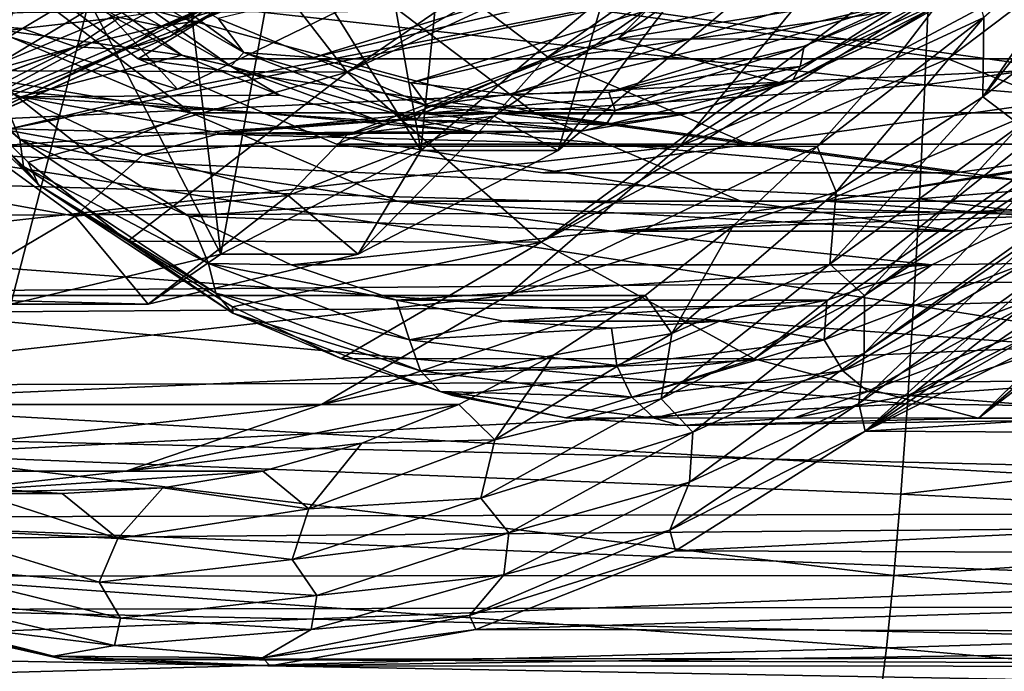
# Model space of a CAD drawing. Header units: metres. Extents: x -35 to 77, y -25 to 25.
# Tile 49 of 256: x 6.85 to 11.92, y -10.26 to -6.91. Entities that reach past the tile are written whole.
import ezdxf

# ---------------------------------------------------------------- set-up
doc = ezdxf.new("R2010")
doc.units = ezdxf.units.M
doc.layers.add('solid_500435', color=7, linetype='CONTINUOUS')

msp = doc.modelspace()

# ---------------------------------------------------------------- linework, layer by layer
at = {"layer": 'solid_500435'}
for points in [[(13.665568, -3.690135, 19.236486), (7.671561, -6.063261, 17.07761), (8.539442, -7.182155, 16.209728)], [(13.988875, -4.124352, 18.913179), (13.665568, -3.690135, 19.236486), (8.539442, -7.182155, 16.209728)], [(14.345761, -4.502263, 18.556293), (13.988875, -4.124352, 18.913179), (8.539442, -7.182155, 16.209728)], [(14.345761, -4.502263, 18.556293), (8.539442, -7.182155, 16.209728), (9.537924, -8.05647, 15.211246)], [(14.731354, -4.818725, 18.170702), (14.345761, -4.502263, 18.556293), (9.537924, -8.05647, 15.211246)], [(15.140409, -5.06944, 17.761646), (14.731354, -4.818725, 18.170702), (9.537924, -8.05647, 15.211246)], [(15.140409, -5.06944, 17.761646), (9.537924, -8.05647, 15.211246), (10.633005, -8.656431, 14.116166)], [(15.567363, -5.250994, 17.334692), (15.140409, -5.06944, 17.761646), (10.633005, -8.656431, 14.116166)], [(15.567363, -5.250994, 17.334692), (10.633005, -8.656431, 14.116166), (11.787394, -8.961608, 12.961778)], [(16.006365, -5.360897, 16.895691), (15.567363, -5.250994, 17.334692), (11.787394, -8.961608, 12.961778)], [(16.451439, -5.397654, 16.450615), (16.006365, -5.360897, 16.895691), (11.787394, -8.961608, 12.961778)], [(16.451439, -5.397654, 16.450615), (11.787394, -8.961608, 12.961778), (12.961778, -8.961608, 11.787394)], [(7.874338, -6.906338, 11.217978), (8.364614, -7.106058, 10.727701), (12.70681, -5.771944, 6.385507)], [(8.364614, -7.106058, 10.727701), (12.288467, -6.184945, 6.803849), (12.70681, -5.771944, 6.385507)], [(8.917477, -7.584536, 3.810879), (8.66117, -6.127062, 4.140747), (9.102146, -5.758979, 3.69977)], [(9.859471, -6.79199, 2.868884), (8.917477, -7.584536, 3.810879), (9.102146, -5.758979, 3.69977)], [(7.099227, -5.982743, 2.678226), (6.170841, -6.502062, 3.606613), (6.468142, -7.010126, 2.696939)], [(7.099227, -5.982743, 2.678226), (6.468142, -7.010126, 2.696939), (7.398963, -6.355296, 1.766119)], [(5.957819, -6.640654, 14.548711), (6.410392, -7.173887, 14.096138), (7.671561, -6.063261, 17.07761)], [(6.410392, -7.173887, 14.096138), (8.539442, -7.182155, 16.209728), (7.671561, -6.063261, 17.07761)], [(8.917477, -7.584536, 3.810879), (8.195419, -6.42784, 4.606497), (8.66117, -6.127062, 4.140747)], [(8.364614, -7.106058, 10.727701), (8.866435, -7.236356, 10.225882), (12.288467, -6.184945, 6.803849)], [(8.866435, -7.236356, 10.225882), (11.843283, -6.537571, 7.249033), (12.288467, -6.184945, 6.803849)], [(11.810893, -7.308887, 2.56373), (12.207591, -6.80899, 2.186698), (12.503442, -6.298947, 1.87196)], [(11.810893, -7.308887, 2.56373), (12.503442, -6.298947, 1.87196), (11.815972, -6.901597, 2.402537)], [(4.804241, -7.009261, 1.029823), (5.736353, -6.352725, 0.097711), (7.398963, -6.355296, 1.766119)], [(4.804241, -7.009261, 1.029823), (7.398963, -6.355296, 1.766119), (6.468142, -7.010126, 2.696939)], [(6.732934, -7.143819, -1.823141), (8.029797, -6.362051, -2.855451), (7.954376, -6.634862, -3.085109)], [(6.820203, -6.869081, -1.636953), (8.029797, -6.362051, -2.855451), (6.732934, -7.143819, -1.823141)], [(11.764783, -6.716691, 7.044691), (9.92952, -7.009844, 6.15727), (10.860311, -6.354858, 5.226478)], [(10.501609, -6.449018, 4.785697), (10.860311, -6.354858, 5.226478), (9.92952, -7.009844, 6.15727)], [(11.629699, -7.113902, 7.462617), (7.462617, -7.113902, 11.629699), (6.521272, -6.402339, 12.571044)], [(8.642592, -6.402339, 14.692365), (6.521272, -6.402339, 12.571044), (7.462617, -7.113902, 11.629699)], [(12.571044, -6.402339, 6.521272), (11.629699, -7.113902, 7.462617), (6.521272, -6.402339, 12.571044)], [(8.642592, -6.402339, 14.692365), (7.462617, -7.113902, 11.629699), (9.583938, -7.113902, 13.751019)], [(7.888546, -8.118799, 4.839809), (7.70996, -6.658048, 5.091957), (8.195419, -6.42784, 4.606497)], [(8.917477, -7.584536, 3.810879), (7.888546, -8.118799, 4.839809), (8.195419, -6.42784, 4.606497)], [(8.642592, -6.402339, 14.692365), (9.583938, -7.113902, 13.751019), (14.692365, -6.402339, 8.642592)], [(9.583938, -7.113902, 13.751019), (13.751019, -7.113902, 9.583938), (14.692365, -6.402339, 8.642592)], [(13.751019, -7.113902, 9.583938), (11.629699, -7.113902, 7.462617), (12.571044, -6.402339, 6.521272)], [(9.557061, -7.113506, 5.730245), (10.501609, -6.449018, 4.785697), (9.92952, -7.009844, 6.15727)], [(10.279143, -6.716716, 4.325996), (10.501609, -6.449018, 4.785697), (9.557061, -7.113506, 5.730245)], [(7.036937, -6.629664, 11.913959), (7.939859, -7.150553, 11.011036), (7.112658, -6.564641, 11.941838)], [(7.112658, -6.564641, 11.941838), (8.006724, -7.080422, 11.047772), (7.400376, -6.639123, 11.69194)], [(7.939859, -7.150553, 11.011036), (8.006724, -7.080422, 11.047772), (7.112658, -6.564641, 11.941838)], [(8.866435, -7.236356, 10.225882), (9.37484, -7.29596, 9.717477), (11.843283, -6.537571, 7.249033)], [(9.37484, -7.29596, 9.717477), (11.37571, -6.826291, 7.716607), (11.843283, -6.537571, 7.249033)], [(6.313483, -6.675554, -8.957006), (11.53743, -6.625401, -9.273106), (11.511964, -7.247039, -8.762057)], [(6.595133, -7.368633, -2.04276), (7.954376, -6.634862, -3.085109), (7.818105, -6.850922, -3.345119)], [(6.732934, -7.143819, -1.823141), (7.954376, -6.634862, -3.085109), (6.595133, -7.368633, -2.04276)], [(6.803027, -7.474083, 5.924895), (10.250948, -7.56313, 2.476974), (11.038684, -6.611057, 1.689238)], [(7.665901, -7.26987, 5.062021), (6.803027, -7.474083, 5.924895), (11.038684, -6.611057, 1.689238)], [(7.036937, -6.629664, 11.913959), (7.200137, -6.821008, 11.609337), (7.687142, -7.095572, 11.122332)], [(7.036937, -6.629664, 11.913959), (7.687142, -7.095572, 11.122332), (7.939859, -7.150553, 11.011036)], [(8.493095, -6.868742, 4.234827), (7.665901, -7.26987, 5.062021), (11.038684, -6.611057, 1.689238)], [(11.038684, -6.611057, 1.689238), (10.250948, -7.56313, 2.476974), (11.746068, -6.611448, 2.396068)], [(10.250948, -7.56313, 2.476974), (11.364861, -7.109796, 2.777276), (11.746068, -6.611448, 2.396068)], [(11.746068, -6.611448, 2.396068), (11.364861, -7.109796, 2.777276), (11.815972, -6.901597, 2.402537)], [(11.511964, -7.247039, -8.762057), (11.53743, -6.625401, -9.273106), (15.099492, -6.746792, -9.311017)], [(6.853771, -7.526922, 12.999477), (5.97624, -6.657953, 13.877007), (6.728891, -7.220842, 13.070532)], [(5.979187, -6.782321, 14.027538), (5.97624, -6.657953, 13.877007), (6.853771, -7.526922, 12.999477)], [(6.270521, -6.775499, 13.528902), (6.756907, -6.651693, 13.042517), (7.734817, -7.390964, 12.064607)], [(6.289052, -7.590722, -8.162577), (6.313483, -6.675554, -8.957006), (11.511964, -7.247039, -8.762057)], [(7.115412, -6.664627, 4.728626), (6.323467, -6.851518, 5.520571), (7.665901, -7.26987, 5.062021)], [(9.502584, -7.390964, 13.832374), (7.734817, -7.390964, 12.064607), (6.756907, -6.651693, 13.042517)], [(8.524673, -6.651693, 14.810284), (9.502584, -7.390964, 13.832374), (6.756907, -6.651693, 13.042517)], [(7.115412, -6.664627, 4.728626), (7.665901, -7.26987, 5.062021), (8.493095, -6.868742, 4.234827)], [(7.888546, -8.118799, 4.839809), (7.210089, -6.815162, 5.591827), (7.70996, -6.658048, 5.091957)], [(8.006724, -7.080422, 11.047772), (7.874338, -6.906338, 11.217978), (7.400376, -6.639123, 11.69194)], [(8.524673, -6.651693, 14.810284), (14.810284, -6.651693, 8.524673), (13.832374, -7.390964, 9.502584)], [(8.524673, -6.651693, 14.810284), (13.832374, -7.390964, 9.502584), (9.502584, -7.390964, 13.832374)], [(10.870173, -7.152188, 8.184324), (11.776601, -6.681533, 7.277896), (10.890328, -7.048291, 8.201988)], [(11.747076, -6.747713, 7.203819), (11.776601, -6.681533, 7.277896), (10.870173, -7.152188, 8.184324)], [(11.776601, -6.681533, 7.277896), (11.37571, -6.826291, 7.716607), (10.890328, -7.048291, 8.201988)], [(8.15628, -6.733443, -3.771424), (7.776865, -6.918129, -3.90987), (7.943395, -6.822155, -3.634964)], [(8.15628, -6.733443, -3.771424), (8.011873, -6.821364, -4.073394), (7.776865, -6.918129, -3.90987)], [(9.295388, -7.408786, 5.309752), (9.624584, -7.584535, 4.517984), (10.279143, -6.716716, 4.325996)], [(9.295388, -7.408786, 5.309752), (10.279143, -6.716716, 4.325996), (9.557061, -7.113506, 5.730245)], [(10.279143, -6.716716, 4.325996), (9.624584, -7.584535, 4.517984), (10.566579, -6.791989, 3.57599)], [(11.764783, -6.716691, 7.044691), (11.284395, -7.013316, 7.525078), (9.92952, -7.009844, 6.15727)], [(11.747076, -6.747713, 7.203819), (11.284395, -7.013316, 7.525078), (11.764783, -6.716691, 7.044691)], [(20.849007, -6.758882, 35.719536), (1.819504, -6.894283, 16.565273), (2.194842, -7.636668, 16.189934)], [(21.604986, -8.186271, 34.963554), (20.849007, -6.758882, 35.719536), (2.194842, -7.636668, 16.189934)], [(6.868108, -6.956845, -4.374079), (4.597983, -6.77866, -4.483124), (4.562547, -7.29122, -3.568629)], [(6.868108, -6.956845, -4.374079), (7.14813, -6.786874, -4.663609), (4.597983, -6.77866, -4.483124)], [(6.87311, -7.667522, 13.133615), (5.979187, -6.782321, 14.027538), (6.853771, -7.526922, 12.999477)], [(6.044778, -6.865359, 14.191667), (5.979187, -6.782321, 14.027538), (6.87311, -7.667522, 13.133615)], [(6.728891, -7.220842, 13.070532), (6.270521, -6.775499, 13.528902), (7.734817, -7.390964, 12.064607)], [(7.36702, -6.901286, -4.435395), (7.14813, -6.786874, -4.663609), (6.868108, -6.956845, -4.374079)], [(10.83167, -7.22303, 8.119226), (11.284395, -7.013316, 7.525078), (11.747076, -6.747713, 7.203819)], [(10.83167, -7.22303, 8.119226), (11.747076, -6.747713, 7.203819), (10.870173, -7.152188, 8.184324)], [(11.511964, -7.247039, -8.762057), (15.099492, -6.746792, -9.311017), (15.061242, -7.543783, -8.619452)], [(7.687142, -7.095572, 11.122332), (7.200137, -6.821008, 11.609337), (5.871748, -6.842122, 10.21504)], [(6.807717, -8.376587, 5.920639), (6.701398, -6.897429, 6.100519), (7.210089, -6.815162, 5.591827)], [(7.888546, -8.118799, 4.839809), (6.807717, -8.376587, 5.920639), (7.210089, -6.815162, 5.591827)], [(7.840817, -6.834031, -4.373974), (7.36702, -6.901286, -4.435395), (7.581483, -6.944952, -4.181202)], [(8.011873, -6.821364, -4.073394), (7.581483, -6.944952, -4.181202), (7.776865, -6.918129, -3.90987)], [(8.011873, -6.821364, -4.073394), (7.840817, -6.834031, -4.373974), (7.581483, -6.944952, -4.181202)], [(7.943395, -6.822155, -3.634964), (7.629029, -6.997472, -3.620128), (7.818105, -6.850922, -3.345119)], [(7.943395, -6.822155, -3.634964), (7.776865, -6.918129, -3.90987), (7.629029, -6.997472, -3.620128)], [(9.624584, -7.584535, 4.517984), (8.917477, -7.584536, 3.810879), (9.859471, -6.79199, 2.868884)], [(9.37484, -7.29596, 9.717477), (9.884889, -7.284297, 9.207428), (11.37571, -6.826291, 7.716607)], [(10.566579, -6.791989, 3.57599), (9.624584, -7.584535, 4.517984), (9.859471, -6.79199, 2.868884)], [(9.884889, -7.284297, 9.207428), (10.890328, -7.048291, 8.201988), (11.37571, -6.826291, 7.716607)], [(11.810893, -7.308887, 2.56373), (12.063805, -7.114315, 2.380436), (12.207591, -6.80899, 2.186698)], [(2.407862, -6.888983, 13.141398), (13.002639, -6.856255, 23.778006), (13.76832, -7.895359, 23.012325)], [(3.181522, -7.929011, 12.367739), (2.407862, -6.888983, 13.141398), (13.76832, -7.895359, 23.012325)], [(7.687142, -7.095572, 11.122332), (5.871748, -6.842122, 10.21504), (6.857433, -7.309938, 9.229357)], [(6.440135, -7.417723, 8.847172), (6.857433, -7.309938, 9.229357), (5.871748, -6.842122, 10.21504)], [(6.949645, -7.761397, 13.286799), (6.410392, -7.173887, 14.096138), (6.044778, -6.865359, 14.191667)], [(6.949645, -7.761397, 13.286799), (6.044778, -6.865359, 14.191667), (6.87311, -7.667522, 13.133615)], [(6.323467, -6.851518, 5.520571), (6.803027, -7.474083, 5.924895), (7.665901, -7.26987, 5.062021)], [(6.414012, -7.531754, -2.284317), (7.818105, -6.850922, -3.345119), (7.629029, -6.997472, -3.620128)], [(6.595133, -7.368633, -2.04276), (7.818105, -6.850922, -3.345119), (6.414012, -7.531754, -2.284317)], [(7.36702, -6.901286, -4.435395), (6.868108, -6.956845, -4.374079), (7.13958, -7.052046, -4.15026)], [(7.581483, -6.944952, -4.181202), (7.36702, -6.901286, -4.435395), (7.13958, -7.052046, -4.15026)], [(7.776865, -6.918129, -3.90987), (7.398314, -7.06586, -3.893897), (7.629029, -6.997472, -3.620128)], [(7.776865, -6.918129, -3.90987), (7.581483, -6.944952, -4.181202), (7.398314, -7.06586, -3.893897)], [(8.006724, -7.080422, 11.047772), (8.364614, -7.106058, 10.727701), (7.874338, -6.906338, 11.217978)], [(10.95718, -7.564309, 3.184956), (11.055196, -7.797276, 3.163313), (11.815972, -6.901597, 2.402537)], [(11.364861, -7.109796, 2.777276), (10.95718, -7.564309, 3.184956), (11.815972, -6.901597, 2.402537)], [(11.810893, -7.308887, 2.56373), (11.815972, -6.901597, 2.402537), (11.055196, -7.797276, 3.163313)], [(6.3462, -7.274447, -3.759634), (6.868108, -6.956845, -4.374079), (4.562547, -7.29122, -3.568629)], [(7.13958, -7.052046, -4.15026), (6.868108, -6.956845, -4.374079), (6.3462, -7.274447, -3.759634)], [(7.581483, -6.944952, -4.181202), (7.13958, -7.052046, -4.15026), (7.398314, -7.06586, -3.893897)], [(6.199053, -7.624648, -2.535166), (7.629029, -6.997472, -3.620128), (7.398314, -7.06586, -3.893897)], [(6.414012, -7.531754, -2.284317), (7.629029, -6.997472, -3.620128), (6.199053, -7.624648, -2.535166)], [(10.785665, -7.24142, 8.023809), (8.925899, -7.39552, 7.160892), (9.92952, -7.009844, 6.15727)], [(9.557061, -7.113506, 5.730245), (9.92952, -7.009844, 6.15727), (8.925899, -7.39552, 7.160892)], [(11.284395, -7.013316, 7.525078), (10.785665, -7.24142, 8.023809), (9.92952, -7.009844, 6.15727)], [(10.83167, -7.22303, 8.119226), (10.785665, -7.24142, 8.023809), (11.284395, -7.013316, 7.525078)], [(7.13958, -7.052046, -4.15026), (5.787712, -7.552107, -3.099658), (5.715755, -7.583453, -3.014545)], [(5.961504, -7.64245, -2.782181), (7.13958, -7.052046, -4.15026), (5.715755, -7.583453, -3.014545)], [(7.13958, -7.052046, -4.15026), (6.3462, -7.274447, -3.759634), (5.787712, -7.552107, -3.099658)], [(5.961504, -7.64245, -2.782181), (7.398314, -7.06586, -3.893897), (7.13958, -7.052046, -4.15026)], [(6.199053, -7.624648, -2.535166), (7.398314, -7.06586, -3.893897), (5.961504, -7.64245, -2.782181)], [(7.939859, -7.150553, 11.011036), (8.895087, -7.427939, 10.055808), (8.006724, -7.080422, 11.047772)], [(8.006724, -7.080422, 11.047772), (8.952584, -7.355087, 10.101912), (8.364614, -7.106058, 10.727701)], [(8.895087, -7.427939, 10.055808), (8.952584, -7.355087, 10.101912), (8.006724, -7.080422, 11.047772)], [(9.884889, -7.284297, 9.207428), (10.391738, -7.20147, 8.700579), (10.890328, -7.048291, 8.201988)], [(10.870173, -7.152188, 8.184324), (10.890328, -7.048291, 8.201988), (10.391738, -7.20147, 8.700579)], [(8.190842, -7.300759, 10.618631), (7.687142, -7.095572, 11.122332), (6.857433, -7.309938, 9.229357)], [(10.608313, -7.552061, 8.484004), (8.484004, -7.552061, 10.608313), (7.462617, -7.113902, 11.629699)], [(9.583938, -7.113902, 13.751019), (7.462617, -7.113902, 11.629699), (8.484004, -7.552061, 10.608313)], [(11.629699, -7.113902, 7.462617), (10.608313, -7.552061, 8.484004), (7.462617, -7.113902, 11.629699)], [(7.939859, -7.150553, 11.011036), (7.687142, -7.095572, 11.122332), (8.190842, -7.300759, 10.618631)], [(8.952584, -7.355087, 10.101912), (8.866435, -7.236356, 10.225882), (8.364614, -7.106058, 10.727701)], [(9.583938, -7.113902, 13.751019), (8.484004, -7.552061, 10.608313), (10.605324, -7.552061, 12.729633)], [(8.538997, -7.504626, 6.74831), (9.557061, -7.113506, 5.730245), (8.925899, -7.39552, 7.160892)], [(9.295388, -7.408786, 5.309752), (9.557061, -7.113506, 5.730245), (8.538997, -7.504626, 6.74831)], [(9.583938, -7.113902, 13.751019), (10.605324, -7.552061, 12.729633), (13.751019, -7.113902, 9.583938)], [(10.250948, -7.56313, 2.476974), (10.95718, -7.564309, 3.184956), (11.364861, -7.109796, 2.777276)], [(10.605324, -7.552061, 12.729633), (12.729633, -7.552061, 10.605324), (13.751019, -7.113902, 9.583938)], [(12.729633, -7.552061, 10.605324), (10.608313, -7.552061, 8.484004), (11.629699, -7.113902, 7.462617)], [(12.729633, -7.552061, 10.605324), (11.629699, -7.113902, 7.462617), (13.751019, -7.113902, 9.583938)], [(11.810893, -7.308887, 2.56373), (12.003117, -7.45504, 2.596484), (12.063805, -7.114315, 2.380436)], [(6.410392, -7.173887, 14.096138), (6.895981, -7.645737, 13.610549), (8.539442, -7.182155, 16.209728)], [(6.949645, -7.761397, 13.286799), (6.895981, -7.645737, 13.610549), (6.410392, -7.173887, 14.096138)], [(6.895981, -7.645737, 13.610549), (7.410396, -8.052093, 13.096134), (8.539442, -7.182155, 16.209728)], [(7.410396, -8.052093, 13.096134), (9.537924, -8.05647, 15.211246), (8.539442, -7.182155, 16.209728)], [(7.939859, -7.150553, 11.011036), (8.190842, -7.300759, 10.618631), (8.706353, -7.434613, 10.103121)], [(7.939859, -7.150553, 11.011036), (8.706353, -7.434613, 10.103121), (8.895087, -7.427939, 10.055808)], [(9.918026, -7.379284, 9.136471), (10.870173, -7.152188, 8.184324), (10.391738, -7.20147, 8.700579)], [(10.83167, -7.22303, 8.119226), (10.870173, -7.152188, 8.184324), (9.918026, -7.379284, 9.136471)], [(6.289052, -7.590722, -8.162577), (11.511964, -7.247039, -8.762057), (11.484149, -7.833437, -8.204967)], [(7.21459, -7.604606, 12.584834), (6.728891, -7.220842, 13.070532), (7.734817, -7.390964, 12.064607)], [(6.853771, -7.526922, 12.999477), (6.728891, -7.220842, 13.070532), (7.21459, -7.604606, 12.584834)], [(8.952584, -7.355087, 10.101912), (9.37484, -7.29596, 9.717477), (8.866435, -7.236356, 10.225882)], [(10.785665, -7.24142, 8.023809), (10.273458, -7.398781, 8.536016), (8.925899, -7.39552, 7.160892)], [(9.870091, -7.452375, 9.080804), (10.273458, -7.398781, 8.536016), (10.83167, -7.22303, 8.119226)], [(9.870091, -7.452375, 9.080804), (10.83167, -7.22303, 8.119226), (9.918026, -7.379284, 9.136471)], [(9.918026, -7.379284, 9.136471), (10.391738, -7.20147, 8.700579), (9.884889, -7.284297, 9.207428)], [(10.83167, -7.22303, 8.119226), (10.273458, -7.398781, 8.536016), (10.785665, -7.24142, 8.023809)], [(11.484149, -7.833437, -8.204967), (11.511964, -7.247039, -8.762057), (15.061242, -7.543783, -8.619452)], [(8.952584, -7.355087, 10.101912), (9.918026, -7.379284, 9.136471), (9.37484, -7.29596, 9.717477)], [(9.918026, -7.379284, 9.136471), (9.884889, -7.284297, 9.207428), (9.37484, -7.29596, 9.717477)], [(6.440135, -7.417723, 8.847172), (7.486539, -7.607347, 7.800767), (6.857433, -7.309938, 9.229357)], [(8.706353, -7.434613, 10.103121), (8.190842, -7.300759, 10.618631), (6.857433, -7.309938, 9.229357)], [(8.706353, -7.434613, 10.103121), (6.857433, -7.309938, 9.229357), (7.888692, -7.496793, 8.198098)], [(7.486539, -7.607347, 7.800767), (7.888692, -7.496793, 8.198098), (6.857433, -7.309938, 9.229357)], [(11.022607, -8.170426, 3.352015), (12.003117, -7.45504, 2.596484), (11.810893, -7.308887, 2.56373)], [(11.022607, -8.170426, 3.352015), (11.810893, -7.308887, 2.56373), (11.055196, -7.797276, 3.163313)], [(7.21459, -7.604606, 12.584834), (7.734817, -7.390964, 12.064607), (8.796254, -7.846309, 11.003169)], [(10.564021, -7.846309, 12.770936), (8.796254, -7.846309, 11.003169), (7.734817, -7.390964, 12.064607)], [(9.502584, -7.390964, 13.832374), (10.564021, -7.846309, 12.770936), (7.734817, -7.390964, 12.064607)], [(9.752766, -7.483868, 9.056707), (7.888692, -7.496793, 8.198098), (8.925899, -7.39552, 7.160892)], [(8.538997, -7.504626, 6.74831), (8.925899, -7.39552, 7.160892), (7.888692, -7.496793, 8.198098)], [(8.895087, -7.427939, 10.055808), (9.870091, -7.452375, 9.080804), (8.952584, -7.355087, 10.101912)], [(10.273458, -7.398781, 8.536016), (9.752766, -7.483868, 9.056707), (8.925899, -7.39552, 7.160892)], [(9.870091, -7.452375, 9.080804), (9.918026, -7.379284, 9.136471), (8.952584, -7.355087, 10.101912)], [(9.502584, -7.390964, 13.832374), (13.832374, -7.390964, 9.502584), (12.770936, -7.846309, 10.564021)], [(9.502584, -7.390964, 13.832374), (12.770936, -7.846309, 10.564021), (10.564021, -7.846309, 12.770936)], [(9.870091, -7.452375, 9.080804), (9.752766, -7.483868, 9.056707), (10.273458, -7.398781, 8.536016)], [(12.584618, -7.604759, 7.214806), (11.003169, -7.846309, 8.796254), (12.064607, -7.390964, 7.734817)], [(13.832374, -7.390964, 9.502584), (12.064607, -7.390964, 7.734817), (11.003169, -7.846309, 8.796254)], [(12.770936, -7.846309, 10.564021), (13.832374, -7.390964, 9.502584), (11.003169, -7.846309, 8.796254)], [(6.049078, -7.725631, 8.556062), (7.138919, -7.923127, 7.46622), (6.440135, -7.417723, 8.847172)], [(7.138919, -7.923127, 7.46622), (7.486539, -7.607347, 7.800767), (6.440135, -7.417723, 8.847172)], [(9.228689, -7.495849, 9.580785), (8.706353, -7.434613, 10.103121), (7.888692, -7.496793, 8.198098)], [(8.235065, -7.816142, 6.370076), (8.595635, -8.118806, 5.546934), (9.295388, -7.408786, 5.309752)], [(8.235065, -7.816142, 6.370076), (9.295388, -7.408786, 5.309752), (8.538997, -7.504626, 6.74831)], [(9.295388, -7.408786, 5.309752), (8.595635, -8.118806, 5.546934), (9.624584, -7.584535, 4.517984)], [(8.895087, -7.427939, 10.055808), (8.706353, -7.434613, 10.103121), (9.228689, -7.495849, 9.580785)], [(8.895087, -7.427939, 10.055808), (9.228689, -7.495849, 9.580785), (9.752766, -7.483868, 9.056707)], [(8.895087, -7.427939, 10.055808), (9.752766, -7.483868, 9.056707), (9.870091, -7.452375, 9.080804)], [(6.803027, -7.474083, 5.924895), (2.476974, -7.56313, 10.250948), (10.250948, -7.56313, 2.476974)], [(7.486539, -7.607347, 7.800767), (8.538997, -7.504626, 6.74831), (7.888692, -7.496793, 8.198098)], [(9.752766, -7.483868, 9.056707), (9.228689, -7.495849, 9.580785), (7.888692, -7.496793, 8.198098)], [(11.2014, -8.331009, 3.399692), (12.003117, -7.45504, 2.596484), (11.022607, -8.170426, 3.352015)], [(11.2014, -8.331009, 3.399692), (12.013063, -7.743978, 2.818134), (12.003117, -7.45504, 2.596484)], [(6.853771, -7.526922, 12.999477), (7.21459, -7.604606, 12.584834), (7.723838, -7.923423, 12.075585)], [(7.824669, -8.167189, 12.02858), (6.853771, -7.526922, 12.999477), (7.723838, -7.923423, 12.075585)], [(6.87311, -7.667522, 13.133615), (6.853771, -7.526922, 12.999477), (7.824669, -8.167189, 12.02858)], [(8.235065, -7.816142, 6.370076), (8.538997, -7.504626, 6.74831), (7.486539, -7.607347, 7.800767)], [(11.484149, -7.833437, -8.204967), (15.061242, -7.543783, -8.619452), (15.018725, -8.27651, -7.852038)], [(10.250948, -7.56313, 2.476974), (2.476974, -7.56313, 10.250948), (3.363248, -8.331423, 9.364674)], [(10.250948, -7.56313, 2.476974), (3.363248, -8.331423, 9.364674), (9.364674, -8.331423, 3.363248)], [(6.261506, -8.418265, -7.269445), (6.289052, -7.590722, -8.162577), (11.454065, -8.381731, -7.603373)], [(6.289052, -7.590722, -8.162577), (11.484149, -7.833437, -8.204967), (11.454065, -8.381731, -7.603373)], [(8.595635, -8.118806, 5.546934), (7.888546, -8.118799, 4.839809), (8.917477, -7.584536, 3.810879)], [(10.608313, -7.552061, 8.484004), (9.546158, -7.7, 9.546158), (8.484004, -7.552061, 10.608313)], [(10.605324, -7.552061, 12.729633), (8.484004, -7.552061, 10.608313), (9.546158, -7.7, 9.546158)], [(9.624584, -7.584535, 4.517984), (8.595635, -8.118806, 5.546934), (8.917477, -7.584536, 3.810879)], [(10.250948, -7.56313, 2.476974), (9.364674, -8.331423, 3.363248), (10.95718, -7.564309, 3.184956)], [(9.364674, -8.331423, 3.363248), (10.52554, -7.972186, 3.616596), (10.95718, -7.564309, 3.184956)], [(11.667479, -7.7, 11.667479), (9.546158, -7.7, 9.546158), (10.608313, -7.552061, 8.484004)], [(10.605324, -7.552061, 12.729633), (9.546158, -7.7, 9.546158), (11.667479, -7.7, 11.667479)], [(10.95718, -7.564309, 3.184956), (10.52554, -7.972186, 3.616596), (11.055196, -7.797276, 3.163313)], [(10.605324, -7.552061, 12.729633), (11.667479, -7.7, 11.667479), (12.729633, -7.552061, 10.605324)], [(11.667479, -7.7, 11.667479), (10.608313, -7.552061, 8.484004), (12.729633, -7.552061, 10.605324)], [(21.604986, -8.186271, 34.963554), (2.194842, -7.636668, 16.189934), (2.607481, -8.338345, 15.777295)], [(6.949645, -7.761397, 13.286799), (7.410396, -8.052093, 13.096134), (6.895981, -7.645737, 13.610549)], [(7.138919, -7.923127, 7.46622), (8.235065, -7.816142, 6.370076), (7.486539, -7.607347, 7.800767)], [(7.723838, -7.923423, 12.075585), (7.21459, -7.604606, 12.584834), (8.796254, -7.846309, 11.003169)], [(12.584618, -7.604759, 7.214806), (12.07536, -7.923547, 7.724062), (11.003169, -7.846309, 8.796254)], [(7.862144, -8.319749, 12.144582), (6.87311, -7.667522, 13.133615), (7.824669, -8.167189, 12.02858)], [(6.949645, -7.761397, 13.286799), (6.87311, -7.667522, 13.133615), (7.862144, -8.319749, 12.144582)], [(6.049078, -7.725631, 8.556062), (6.418903, -8.34912, 7.723666), (7.138919, -7.923127, 7.46622)], [(11.2014, -8.331009, 3.399692), (12.020205, -7.792321, 2.86223), (12.013063, -7.743978, 2.818134)], [(7.950788, -8.42161, 12.285657), (7.410396, -8.052093, 13.096134), (6.949645, -7.761397, 13.286799)], [(7.950788, -8.42161, 12.285657), (6.949645, -7.761397, 13.286799), (7.862144, -8.319749, 12.144582)], [(10.52554, -7.972186, 3.616596), (10.210307, -8.526745, 4.008202), (11.055196, -7.797276, 3.163313)], [(11.022607, -8.170426, 3.352015), (11.055196, -7.797276, 3.163313), (10.210307, -8.526745, 4.008202)], [(11.198977, -8.627981, 3.685373), (12.059625, -8.011524, 3.103929), (12.020205, -7.792321, 2.86223)], [(11.198977, -8.627981, 3.685373), (12.020205, -7.792321, 2.86223), (11.2014, -8.331009, 3.399692)], [(7.138919, -7.923127, 7.46622), (7.514842, -8.376585, 6.627727), (8.235065, -7.816142, 6.370076)], [(8.235065, -7.816142, 6.370076), (7.514842, -8.376585, 6.627727), (8.595635, -8.118806, 5.546934)], [(7.723838, -7.923423, 12.075585), (8.796254, -7.846309, 11.003169), (9.899712, -7.999966, 9.899712)], [(11.667479, -7.999966, 11.667479), (9.899712, -7.999966, 9.899712), (8.796254, -7.846309, 11.003169)], [(10.564021, -7.846309, 12.770936), (11.667479, -7.999966, 11.667479), (8.796254, -7.846309, 11.003169)], [(12.07536, -7.923547, 7.724062), (9.899712, -7.999966, 9.899712), (11.003169, -7.846309, 8.796254)], [(12.770936, -7.846309, 10.564021), (11.003169, -7.846309, 8.796254), (9.899712, -7.999966, 9.899712)], [(11.667479, -7.999966, 11.667479), (12.770936, -7.846309, 10.564021), (9.899712, -7.999966, 9.899712)], [(10.564021, -7.846309, 12.770936), (12.770936, -7.846309, 10.564021), (11.667479, -7.999966, 11.667479)], [(11.454065, -8.381731, -7.603373), (11.484149, -7.833437, -8.204967), (15.018725, -8.27651, -7.852038)], [(3.181522, -7.929011, 12.367739), (13.76832, -7.895359, 23.012325), (14.633085, -8.765206, 22.14756)], [(4.054805, -8.797062, 11.494455), (3.181522, -7.929011, 12.367739), (14.633085, -8.765206, 22.14756)], [(7.138919, -7.923127, 7.46622), (6.418903, -8.34912, 7.723666), (7.514842, -8.376585, 6.627727)], [(8.25105, -8.173901, 11.548373), (7.723838, -7.923423, 12.075585), (9.899712, -7.999966, 9.899712)], [(7.824669, -8.167189, 12.02858), (7.723838, -7.923423, 12.075585), (8.25105, -8.173901, 11.548373)], [(12.07536, -7.923547, 7.724062), (11.548142, -8.173994, 8.251281), (9.899712, -7.999966, 9.899712)], [(12.02858, -8.167189, 7.824669), (11.548142, -8.173994, 8.251281), (12.07536, -7.923547, 7.724062)], [(11.548142, -8.173994, 8.251281), (8.25105, -8.173901, 11.548373), (9.899712, -7.999966, 9.899712)], [(9.364674, -8.331423, 3.363248), (10.072602, -8.330911, 4.069533), (10.52554, -7.972186, 3.616596)], [(10.52554, -7.972186, 3.616596), (10.072602, -8.330911, 4.069533), (10.210307, -8.526745, 4.008202)], [(7.410396, -8.052093, 13.096134), (7.949153, -8.389406, 12.557377), (9.537924, -8.05647, 15.211246)], [(7.950788, -8.42161, 12.285657), (7.949153, -8.389406, 12.557377), (7.410396, -8.052093, 13.096134)], [(7.949153, -8.389406, 12.557377), (8.507648, -8.654804, 11.998882), (9.537924, -8.05647, 15.211246)], [(8.507648, -8.654804, 11.998882), (10.633005, -8.656431, 14.116166), (9.537924, -8.05647, 15.211246)], [(11.172464, -8.887274, 4.034971), (12.104817, -8.219578, 3.444443), (12.065032, -8.039174, 3.140762)], [(11.172464, -8.887274, 4.034971), (12.065032, -8.039174, 3.140762), (11.198977, -8.627981, 3.685373)], [(11.198977, -8.627981, 3.685373), (12.065032, -8.039174, 3.140762), (12.059625, -8.011524, 3.103929)], [(7.514842, -8.376585, 6.627727), (6.807717, -8.376587, 5.920639), (7.888546, -8.118799, 4.839809)], [(8.595635, -8.118806, 5.546934), (7.514842, -8.376585, 6.627727), (7.888546, -8.118799, 4.839809)], [(21.604986, -8.186271, 34.963554), (2.607481, -8.338345, 15.777295), (3.055221, -8.995574, 15.329556)], [(22.495705, -9.445934, 34.072838), (21.604986, -8.186271, 34.963554), (3.055221, -8.995574, 15.329556)], [(7.824669, -8.167189, 12.02858), (8.25105, -8.173901, 11.548373), (8.792444, -8.354497, 11.006979)], [(8.859433, -8.5593, 10.993814), (7.824669, -8.167189, 12.02858), (8.792444, -8.354497, 11.006979)], [(7.862144, -8.319749, 12.144582), (7.824669, -8.167189, 12.02858), (8.859433, -8.5593, 10.993814)], [(11.548142, -8.173994, 8.251281), (8.792444, -8.354497, 11.006979), (8.25105, -8.173901, 11.548373)], [(11.548142, -8.173994, 8.251281), (11.006743, -8.35456, 8.79268), (8.792444, -8.354497, 11.006979)], [(10.155161, -8.863328, 4.219461), (11.022607, -8.170426, 3.352015), (10.210307, -8.526745, 4.008202)], [(11.2014, -8.331009, 3.399692), (11.022607, -8.170426, 3.352015), (10.155161, -8.863328, 4.219461)], [(12.02858, -8.167189, 7.824669), (10.993814, -8.5593, 8.859433), (11.548142, -8.173994, 8.251281)], [(11.090488, -8.719184, 8.916238), (10.993814, -8.5593, 8.859433), (12.02858, -8.167189, 7.824669)], [(10.993814, -8.5593, 8.859433), (11.006743, -8.35456, 8.79268), (11.548142, -8.173994, 8.251281)], [(12.144582, -8.319749, 7.862144), (11.090488, -8.719184, 8.916238), (12.02858, -8.167189, 7.824669)], [(11.172464, -8.887274, 4.034971), (11.204208, -9.029866, 4.345052), (12.104817, -8.219578, 3.444443)], [(11.204208, -9.029866, 4.345052), (12.128977, -8.30148, 3.626281), (12.104817, -8.219578, 3.444443)], [(11.204208, -9.029866, 4.345052), (22.645109, -8.297956, 14.135536), (12.408738, -8.431034, 4.164934)], [(11.204208, -9.029866, 4.345052), (21.74271, -9.087656, 15.037934), (22.645109, -8.297956, 14.135536)], [(11.204208, -9.029866, 4.345052), (12.178741, -8.369205, 3.809882), (12.128977, -8.30148, 3.626281)], [(11.454065, -8.381731, -7.603373), (15.018725, -8.27651, -7.852038), (14.972317, -8.938755, -7.015071)], [(9.364674, -8.331423, 3.363248), (3.363248, -8.331423, 9.364674), (4.321594, -8.892156, 8.406328)], [(9.364674, -8.331423, 3.363248), (4.321594, -8.892156, 8.406328), (8.406328, -8.892156, 4.321594)], [(7.514842, -8.376585, 6.627727), (6.418903, -8.34912, 7.723666), (6.807717, -8.376587, 5.920639)], [(8.916238, -8.719184, 11.090488), (7.862144, -8.319749, 12.144582), (8.859433, -8.5593, 10.993814)], [(7.950788, -8.42161, 12.285657), (7.862144, -8.319749, 12.144582), (8.916238, -8.719184, 11.090488)], [(8.406328, -8.892156, 4.321594), (9.60116, -8.638273, 4.540976), (10.072602, -8.330911, 4.069533)], [(9.364674, -8.331423, 3.363248), (8.406328, -8.892156, 4.321594), (10.072602, -8.330911, 4.069533)], [(11.006743, -8.35456, 8.79268), (9.343977, -8.463565, 10.455446), (8.792444, -8.354497, 11.006979)], [(8.859433, -8.5593, 10.993814), (8.792444, -8.354497, 11.006979), (9.343977, -8.463565, 10.455446)], [(11.006743, -8.35456, 8.79268), (10.455208, -8.463596, 9.344215), (9.343977, -8.463565, 10.455446)], [(10.072602, -8.330911, 4.069533), (9.60116, -8.638273, 4.540976), (10.210307, -8.526745, 4.008202)], [(10.3175, -9.03521, 4.283592), (11.2014, -8.331009, 3.399692), (10.155161, -8.863328, 4.219461)], [(11.198977, -8.627981, 3.685373), (11.2014, -8.331009, 3.399692), (10.3175, -9.03521, 4.283592)], [(10.993814, -8.5593, 8.859433), (10.455208, -8.463596, 9.344215), (11.006743, -8.35456, 8.79268)], [(11.218657, -8.825935, 9.017787), (11.090488, -8.719184, 8.916238), (12.144582, -8.319749, 7.862144)], [(12.285657, -8.42161, 7.950788), (11.218657, -8.825935, 9.017787), (12.144582, -8.319749, 7.862144)], [(6.261506, -8.418265, -7.269445), (11.454065, -8.381731, -7.603373), (11.421863, -8.889155, -6.960027)], [(7.950788, -8.42161, 12.285657), (8.507648, -8.654804, 11.998882), (7.949153, -8.389406, 12.557377)], [(11.204208, -9.029866, 4.345052), (12.267231, -8.416856, 3.9945), (12.178741, -8.369205, 3.809882)], [(11.421863, -8.889155, -6.960027), (11.454065, -8.381731, -7.603373), (14.972317, -8.938755, -7.015071)], [(6.231207, -9.148996, -6.288004), (6.261506, -8.418265, -7.269445), (11.421863, -8.889155, -6.960027)], [(9.017787, -8.825935, 11.218657), (8.507648, -8.654804, 11.998882), (7.950788, -8.42161, 12.285657)], [(9.017787, -8.825935, 11.218657), (7.950788, -8.42161, 12.285657), (8.916238, -8.719184, 11.090488)], [(11.204208, -9.029866, 4.345052), (12.408738, -8.431034, 4.164934), (12.267231, -8.416856, 3.9945)], [(12.285657, -8.42161, 7.950788), (11.42515, -8.846093, 9.08138), (11.218657, -8.825935, 9.017787)], [(12.285657, -8.42161, 7.950788), (11.998601, -8.654918, 8.507929), (11.42515, -8.846093, 9.08138)], [(8.859433, -8.5593, 10.993814), (9.343977, -8.463565, 10.455446), (9.899591, -8.499928, 9.899832)], [(9.926624, -8.691341, 9.926624), (8.859433, -8.5593, 10.993814), (9.899591, -8.499928, 9.899832)], [(10.455208, -8.463596, 9.344215), (9.899591, -8.499928, 9.899832), (9.343977, -8.463565, 10.455446)], [(9.926624, -8.691341, 9.926624), (9.899591, -8.499928, 9.899832), (10.455208, -8.463596, 9.344215)], [(10.993814, -8.5593, 8.859433), (9.926624, -8.691341, 9.926624), (10.455208, -8.463596, 9.344215)], [(8.916238, -8.719184, 11.090488), (8.859433, -8.5593, 10.993814), (9.926624, -8.691341, 9.926624)], [(9.60116, -8.638273, 4.540976), (9.299314, -9.074453, 4.919195), (10.210307, -8.526745, 4.008202)], [(10.155161, -8.863328, 4.219461), (10.210307, -8.526745, 4.008202), (9.299314, -9.074453, 4.919195)], [(10.003363, -8.853692, 10.003363), (9.926624, -8.691341, 9.926624), (10.993814, -8.5593, 8.859433)], [(11.090488, -8.719184, 8.916238), (10.003363, -8.853692, 10.003363), (10.993814, -8.5593, 8.859433)], [(8.406328, -8.892156, 4.321594), (9.114118, -8.892379, 5.028018), (9.60116, -8.638273, 4.540976)], [(8.507648, -8.654804, 11.998882), (9.081093, -8.846018, 11.425437), (10.633005, -8.656431, 14.116166)], [(9.017787, -8.825935, 11.218657), (9.081093, -8.846018, 11.425437), (8.507648, -8.654804, 11.998882)], [(9.081093, -8.846018, 11.425437), (9.664571, -8.961411, 10.841959), (10.633005, -8.656431, 14.116166)], [(9.60116, -8.638273, 4.540976), (9.114118, -8.892379, 5.028018), (9.299314, -9.074453, 4.919195)], [(9.664571, -8.961411, 10.841959), (11.787394, -8.961608, 12.961778), (10.633005, -8.656431, 14.116166)], [(10.300927, -9.291085, 4.583424), (11.198977, -8.627981, 3.685373), (10.3175, -9.03521, 4.283592)], [(11.172464, -8.887274, 4.034971), (11.198977, -8.627981, 3.685373), (10.300927, -9.291085, 4.583424)], [(11.42515, -8.846093, 9.08138), (11.998601, -8.654918, 8.507929), (14.116166, -8.656431, 10.633005)], [(11.42515, -8.846093, 9.08138), (14.116166, -8.656431, 10.633005), (12.961778, -8.961608, 11.787394)], [(10.003363, -8.853692, 10.003363), (8.916238, -8.719184, 11.090488), (9.926624, -8.691341, 9.926624)], [(4.054805, -8.797062, 11.494455), (14.633085, -8.765206, 22.14756), (15.578396, -9.447149, 21.20225)], [(9.017787, -8.825935, 11.218657), (8.916238, -8.719184, 11.090488), (10.003363, -8.853692, 10.003363)], [(10.118222, -8.96209, 10.118222), (10.003363, -8.853692, 10.003363), (11.090488, -8.719184, 8.916238)], [(11.218657, -8.825935, 9.017787), (10.118222, -8.96209, 10.118222), (11.090488, -8.719184, 8.916238)], [(5.008769, -9.474309, 10.540491), (4.054805, -8.797062, 11.494455), (15.578396, -9.447149, 21.20225)], [(9.017787, -8.825935, 11.218657), (9.664571, -8.961411, 10.841959), (9.081093, -8.846018, 11.425437)], [(10.118222, -8.96209, 10.118222), (9.664571, -8.961411, 10.841959), (9.017787, -8.825935, 11.218657)], [(10.118222, -8.96209, 10.118222), (9.017787, -8.825935, 11.218657), (10.003363, -8.853692, 10.003363)], [(9.22646, -9.373292, 5.148163), (10.155161, -8.863328, 4.219461), (9.299314, -9.074453, 4.919195)], [(10.3175, -9.03521, 4.283592), (10.155161, -8.863328, 4.219461), (9.22646, -9.373292, 5.148163)], [(11.218657, -8.825935, 9.017787), (10.841668, -8.961449, 9.664863), (10.118222, -8.96209, 10.118222)], [(11.218657, -8.825935, 9.017787), (11.42515, -8.846093, 9.08138), (10.841668, -8.961449, 9.664863)], [(10.841668, -8.961449, 9.664863), (11.42515, -8.846093, 9.08138), (12.961778, -8.961608, 11.787394)], [(8.406328, -8.892156, 4.321594), (4.321594, -8.892156, 8.406328), (5.328709, -9.234268, 7.399213)], [(8.406328, -8.892156, 4.321594), (5.328709, -9.234268, 7.399213), (7.399213, -9.234268, 5.328709)], [(6.231207, -9.148996, -6.288004), (11.421863, -8.889155, -6.960027), (11.387714, -9.353135, -6.278001)], [(8.406328, -8.892156, 4.321594), (7.399213, -9.234268, 5.328709), (9.114118, -8.892379, 5.028018)], [(7.399213, -9.234268, 5.328709), (8.61448, -9.091659, 5.527656), (9.114118, -8.892379, 5.028018)], [(9.114118, -8.892379, 5.028018), (8.61448, -9.091659, 5.527656), (9.299314, -9.074453, 4.919195)], [(10.199419, -9.538355, 5.008016), (11.204208, -9.029866, 4.345052), (11.172464, -8.887274, 4.034971)], [(10.199419, -9.538355, 5.008016), (11.172464, -8.887274, 4.034971), (10.300927, -9.291085, 4.583424)], [(11.387714, -9.353135, -6.278001), (11.421863, -8.889155, -6.960027), (14.972317, -8.938755, -7.015071)], [(9.664571, -8.961411, 10.841959), (10.253119, -9, 10.253411), (11.787394, -8.961608, 12.961778)], [(10.118222, -8.96209, 10.118222), (10.253119, -9, 10.253411), (9.664571, -8.961411, 10.841959)], [(10.118222, -8.96209, 10.118222), (10.841668, -8.961449, 9.664863), (10.253119, -9, 10.253411)], [(10.253119, -9, 10.253411), (10.841668, -8.961449, 9.664863), (12.961778, -8.961608, 11.787394)], [(10.253119, -9, 10.253411), (12.961778, -8.961608, 11.787394), (11.787394, -8.961608, 12.961778)], [(11.387714, -9.353135, -6.278001), (14.972317, -8.938755, -7.015071), (14.922486, -9.525353, -6.116243)], [(22.495705, -9.445934, 34.072838), (3.055221, -8.995574, 15.329556), (3.535675, -9.604852, 14.849102)], [(9.371397, -9.553124, 5.229694), (10.3175, -9.03521, 4.283592), (9.22646, -9.373292, 5.148163)], [(10.300927, -9.291085, 4.583424), (10.3175, -9.03521, 4.283592), (9.371397, -9.553124, 5.229694)], [(10.199419, -9.538355, 5.008016), (10.229214, -9.6443, 5.320046), (11.204208, -9.029866, 4.345052)], [(11.204208, -9.029866, 4.345052), (10.229214, -9.6443, 5.320046), (21.74271, -9.087656, 15.037934)], [(7.399213, -9.234268, 5.328709), (8.105327, -9.234886, 6.036809), (8.61448, -9.091659, 5.527656)], [(8.61448, -9.091659, 5.527656), (8.105327, -9.234886, 6.036809), (8.341637, -9.428727, 5.876872)], [(8.61448, -9.091659, 5.527656), (8.341637, -9.428727, 5.876872), (9.299314, -9.074453, 4.919195)], [(9.22646, -9.373292, 5.148163), (9.299314, -9.074453, 4.919195), (8.341637, -9.428727, 5.876872)], [(10.229214, -9.6443, 5.320046), (20.768446, -9.682539, 16.012199), (21.74271, -9.087656, 15.037934)], [(6.198589, -9.774988, -5.230158), (6.231207, -9.148996, -6.288004), (11.351687, -9.772151, -5.558276)], [(6.231207, -9.148996, -6.288004), (11.387714, -9.353135, -6.278001), (11.351687, -9.772151, -5.558276)], [(5.328709, -9.234268, 7.399213), (6.55234, -9.321177, 7.589796), (7.071068, -9.35, 7.071068)], [(6.363961, -9.35, 6.363961), (5.328709, -9.234268, 7.399213), (7.071068, -9.35, 7.071068)], [(7.399213, -9.234268, 5.328709), (5.328709, -9.234268, 7.399213), (6.363961, -9.35, 6.363961)], [(7.399213, -9.234268, 5.328709), (6.363961, -9.35, 6.363961), (8.105327, -9.234886, 6.036809)], [(6.363961, -9.35, 6.363961), (7.589796, -9.321177, 6.55234), (8.105327, -9.234886, 6.036809)], [(8.105327, -9.234886, 6.036809), (7.589796, -9.321177, 6.55234), (8.341637, -9.428727, 5.876872)], [(6.363961, -9.35, 6.363961), (7.071068, -9.35, 7.071068), (7.589796, -9.321177, 6.55234)], [(6.55234, -9.321177, 7.589796), (6.368447, -9.531046, 7.850062), (7.35769, -9.582014, 6.860819)], [(7.071068, -9.35, 7.071068), (6.55234, -9.321177, 7.589796), (7.35769, -9.582014, 6.860819)], [(7.589796, -9.321177, 6.55234), (7.071068, -9.35, 7.071068), (7.35769, -9.582014, 6.860819)], [(7.589796, -9.321177, 6.55234), (7.35769, -9.582014, 6.860819), (8.341637, -9.428727, 5.876872)], [(9.34572, -9.76843, 5.53863), (10.300927, -9.291085, 4.583424), (9.371397, -9.553124, 5.229694)], [(10.199419, -9.538355, 5.008016), (10.300927, -9.291085, 4.583424), (9.34572, -9.76843, 5.53863)], [(8.25567, -9.689793, 6.118953), (9.22646, -9.373292, 5.148163), (8.341637, -9.428727, 5.876872)], [(9.371397, -9.553124, 5.229694), (9.22646, -9.373292, 5.148163), (8.25567, -9.689793, 6.118953)], [(11.351687, -9.772151, -5.558276), (11.387714, -9.353135, -6.278001), (14.922486, -9.525353, -6.116243)], [(22.495705, -9.445934, 34.072838), (3.535675, -9.604852, 14.849102), (4.046282, -10.162931, 14.338494)], [(23.50502, -10.515053, 33.063522), (22.495705, -9.445934, 34.072838), (4.046282, -10.162931, 14.338494)], [(5.008769, -9.474309, 10.540491), (15.578396, -9.447149, 21.20225), (16.583986, -9.926571, 20.196657)], [(6.022724, -9.946062, 9.526537), (5.008769, -9.474309, 10.540491), (16.583986, -9.926571, 20.196657)], [(8.25567, -9.689793, 6.118953), (8.341637, -9.428727, 5.876872), (7.35769, -9.582014, 6.860819)], [(11.351687, -9.772151, -5.558276), (14.922486, -9.525353, -6.116243), (14.869708, -10.031186, -5.163308)], [(6.26843, -9.7204, 8.106193), (7.262829, -9.806296, 7.111793), (6.368447, -9.531046, 7.850062)], [(7.262829, -9.806296, 7.111793), (7.35769, -9.582014, 6.860819), (6.368447, -9.531046, 7.850062)], [(8.382598, -9.874075, 6.218494), (9.371397, -9.553124, 5.229694), (8.25567, -9.689793, 6.118953)], [(9.34572, -9.76843, 5.53863), (9.371397, -9.553124, 5.229694), (8.382598, -9.874075, 6.218494)], [(9.168783, -9.97781, 6.038652), (10.229214, -9.6443, 5.320046), (10.199419, -9.538355, 5.008016)], [(9.168783, -9.97781, 6.038652), (10.199419, -9.538355, 5.008016), (9.34572, -9.76843, 5.53863)], [(7.262829, -9.806296, 7.111793), (8.25567, -9.689793, 6.118953), (7.35769, -9.582014, 6.860819)], [(9.168783, -9.97781, 6.038652), (9.20098, -10.049555, 6.34828), (10.229214, -9.6443, 5.320046)], [(10.229214, -9.6443, 5.320046), (9.20098, -10.049555, 6.34828), (20.768446, -9.682539, 16.012199)], [(7.371489, -9.991445, 7.229602), (7.262829, -9.806296, 7.111793), (6.26843, -9.7204, 8.106193)], [(6.358917, -9.902813, 8.242174), (7.371489, -9.991445, 7.229602), (6.26843, -9.7204, 8.106193)], [(8.382598, -9.874075, 6.218494), (8.25567, -9.689793, 6.118953), (7.262829, -9.806296, 7.111793)], [(9.20098, -10.049555, 6.34828), (19.743198, -10.069854, 17.037445), (20.768446, -9.682539, 16.012199)], [(6.164084, -10.288333, -4.107833), (6.198589, -9.774988, -5.230158), (11.313908, -10.143347, -4.803013)], [(6.198589, -9.774988, -5.230158), (11.351687, -9.772151, -5.558276), (11.313908, -10.143347, -4.803013)], [(8.352456, -10.05047, 6.531895), (9.34572, -9.76843, 5.53863), (8.382598, -9.874075, 6.218494)], [(9.168783, -9.97781, 6.038652), (9.34572, -9.76843, 5.53863), (8.352456, -10.05047, 6.531895)], [(11.313908, -10.143347, -4.803013), (11.351687, -9.772151, -5.558276), (14.869708, -10.031186, -5.163308)], [(7.371489, -9.991445, 7.229602), (8.382598, -9.874075, 6.218494), (7.262829, -9.806296, 7.111793)], [(8.352456, -10.05047, 6.531895), (8.382598, -9.874075, 6.218494), (7.371489, -9.991445, 7.229602)], [(6.022724, -9.946062, 9.526537), (16.583986, -9.926571, 20.196657), (17.628302, -10.193192, 19.152344)], [(6.33155, -10.010105, 8.552801), (7.340991, -10.13157, 7.543359), (6.358917, -9.902813, 8.242174)], [(7.340991, -10.13157, 7.543359), (7.371489, -9.991445, 7.229602), (6.358917, -9.902813, 8.242174)], [(5.963326, -9.953581, 9.24411), (6.022724, -9.946062, 9.526537), (7.074676, -10.202089, 8.474585)], [(5.963326, -9.953581, 9.24411), (7.074676, -10.202089, 8.474585), (7.026976, -10.187752, 8.180459)], [(5.963326, -9.953581, 9.24411), (7.026976, -10.187752, 8.180459), (6.33155, -10.010105, 8.552801)], [(7.074676, -10.202089, 8.474585), (6.022724, -9.946062, 9.526537), (17.628302, -10.193192, 19.152344)], [(8.103423, -10.195888, 7.104012), (9.20098, -10.049555, 6.34828), (9.168783, -9.97781, 6.038652)], [(8.103423, -10.195888, 7.104012), (9.168783, -9.97781, 6.038652), (8.352456, -10.05047, 6.531895)], [(7.026976, -10.187752, 8.180459), (7.340991, -10.13157, 7.543359), (6.33155, -10.010105, 8.552801)], [(7.340991, -10.13157, 7.543359), (8.352456, -10.05047, 6.531895), (7.371489, -9.991445, 7.229602)], [(11.313908, -10.143347, -4.803013), (14.869708, -10.031186, -5.163308), (14.814455, -10.451143, -4.164021)], [(8.103423, -10.195888, 7.104012), (8.352456, -10.05047, 6.531895), (7.340991, -10.13157, 7.543359)], [(8.103423, -10.195888, 7.104012), (8.14181, -10.236838, 7.40745), (9.20098, -10.049555, 6.34828)], [(9.20098, -10.049555, 6.34828), (8.14181, -10.236838, 7.40745), (19.743198, -10.069854, 17.037445)], [(8.14181, -10.236838, 7.40745), (18.688951, -10.241296, 18.091694), (19.743198, -10.069854, 17.037445)], [(7.026976, -10.187752, 8.180459), (8.103423, -10.195888, 7.104012), (7.340991, -10.13157, 7.543359)], [(23.50502, -10.515053, 33.063522), (4.046282, -10.162931, 14.338494), (4.584321, -10.666838, 13.800456)], [(6.164084, -10.288333, -4.107833), (11.313908, -10.143347, -4.803013), (11.274719, -10.461968, -4.01867)], [(11.274719, -10.461968, -4.01867), (11.313908, -10.143347, -4.803013), (14.814455, -10.451143, -4.164021)], [(7.026976, -10.187752, 8.180459), (7.074676, -10.202089, 8.474585), (8.14181, -10.236838, 7.40745)], [(7.026976, -10.187752, 8.180459), (8.14181, -10.236838, 7.40745), (8.103423, -10.195888, 7.104012)], [(7.074676, -10.202089, 8.474585), (17.628302, -10.193192, 19.152344), (18.688951, -10.241296, 18.091694)], [(8.14181, -10.236838, 7.40745), (7.074676, -10.202089, 8.474585), (18.688951, -10.241296, 18.091694)]]:
    msp.add_3dface(points, dxfattribs=at)

doc.saveas('drawing.dxf')
